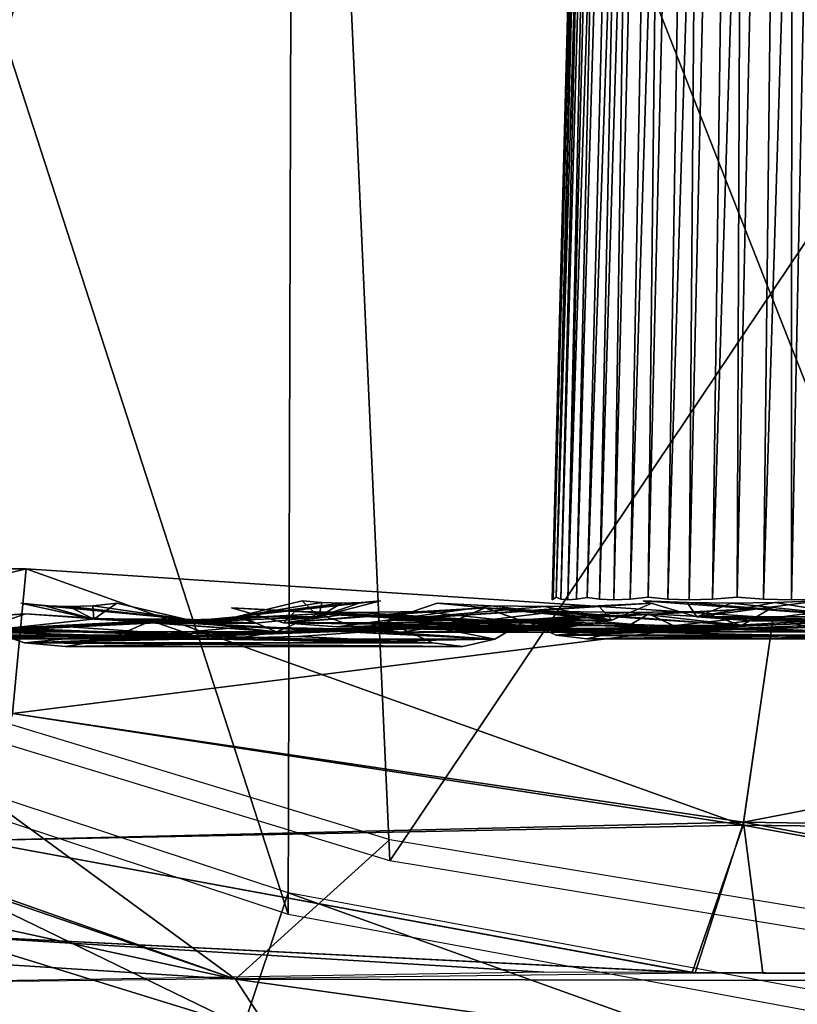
# Model space of a CAD drawing. Header units: millimetres. Extents: x -20 to 20, y -19.6 to 34.
# Tile 13 of 53: x -3.7 to -1.8, y -11.9 to -9.6. Entities that reach past the tile are written whole.
import ezdxf

# ---------------------------------------------------------------- set-up
doc = ezdxf.new("R2010")
doc.units = ezdxf.units.MM
doc.header["$LTSCALE"] = 101.851852
for name, color, linetype in [('164', 7, 'CONTINUOUS'), ('171', 7, 'CONTINUOUS'), ('176', 7, 'CONTINUOUS'), ('183', 7, 'CONTINUOUS'), ('191', 7, 'CONTINUOUS'), ('195', 7, 'CONTINUOUS'), ('196', 7, 'CONTINUOUS'), ('209', 7, 'CONTINUOUS'), ('214', 7, 'CONTINUOUS'), ('215', 7, 'CONTINUOUS'), ('219', 7, 'CONTINUOUS'), ('221', 7, 'CONTINUOUS'), ('224', 7, 'CONTINUOUS'), ('233', 7, 'CONTINUOUS'), ('240', 7, 'CONTINUOUS'), ('241', 7, 'CONTINUOUS'), ('242', 7, 'CONTINUOUS'), ('256', 7, 'CONTINUOUS'), ('262', 7, 'CONTINUOUS'), ('312', 7, 'CONTINUOUS'), ('313', 7, 'CONTINUOUS'), ('317', 7, 'CONTINUOUS'), ('321', 7, 'CONTINUOUS'), ('338', 7, 'CONTINUOUS'), ('340', 7, 'CONTINUOUS'), ('355', 7, 'CONTINUOUS'), ('367', 7, 'CONTINUOUS')]:
    doc.layers.add(name, color=color, linetype=linetype)

msp = doc.modelspace()

# ---------------------------------------------------------------- linework, layer by layer
at = {"layer": '164', "linetype": 'Continuous'}
for points in [[(-3.3481, -10.9845, 4.7816), (-2.5399, -11.0276, 5.4471), (-3.4473, -11.0276, 4.9232), (-3.3481, -10.9845, 4.7816)], [(-3.1278, -10.9984, 4.9084), (-2.5399, -11.0276, 5.4471), (-3.3481, -10.9845, 4.7816), (-3.1278, -10.9984, 4.9084)], [(-2.9073, -11.003, 5.0355), (-2.5399, -11.0276, 5.4471), (-3.1278, -10.9984, 4.9084), (-2.9073, -11.003, 5.0355)], [(-2.6868, -10.9983, 5.163), (-2.5399, -11.0276, 5.4471), (-2.9073, -11.003, 5.0355), (-2.6868, -10.9983, 5.163)], [(-2.4667, -10.9845, 5.2905), (-2.5399, -11.0276, 5.4471), (-2.6868, -10.9983, 5.163), (-2.4667, -10.9845, 5.2905)], [(-3.7407, -11.0035, 5.3422), (-3.6457, -11.0358, 5.2066), (-3.4945, -11.0208, 5.4838), (-3.7407, -11.0035, 5.3422)], [(-3.0019, -11.0208, 5.7683), (-3.6457, -11.0358, 5.2066), (-2.7562, -11.0035, 5.9106), (-3.0019, -11.0208, 5.7683)], [(-2.7562, -11.0035, 5.9106), (-3.6457, -11.0358, 5.2066), (-2.6862, -11.0358, 5.7606), (-2.7562, -11.0035, 5.9106)], [(-3.4945, -11.0208, 5.4838), (-3.6457, -11.0358, 5.2066), (-3.2481, -11.0266, 5.6259), (-3.4945, -11.0208, 5.4838)], [(-3.2481, -11.0266, 5.6259), (-3.6457, -11.0358, 5.2066), (-3.0019, -11.0208, 5.7683), (-3.2481, -11.0266, 5.6259)], [(-3.6457, -11.0358, 5.2066), (-3.5492, -11.0444, 5.0687), (-2.6151, -11.0444, 5.6081), (-3.6457, -11.0358, 5.2066)], [(-2.6862, -11.0358, 5.7606), (-3.6457, -11.0358, 5.2066), (-2.6151, -11.0444, 5.6081), (-2.6862, -11.0358, 5.7606)], [(-2.6151, -11.0444, 5.6081), (-3.5492, -11.0444, 5.0687), (-2.5399, -11.0276, 5.4471), (-2.6151, -11.0444, 5.6081)], [(-2.5399, -11.0276, 5.4471), (-3.5492, -11.0444, 5.0687), (-3.4473, -11.0276, 4.9232), (-2.5399, -11.0276, 5.4471)]]:
    msp.add_3dface(points, dxfattribs=at)
at = {"layer": '171', "linetype": 'Continuous'}
for points in [[(-2.1779, -10.9679, -4.6699), (-2.2498, -11.01, -4.8244), (-1.9668, -10.9788, -4.7464), (-2.1779, -10.9679, -4.6699)], [(-1.5444, -10.9788, -4.9001), (-2.2498, -11.01, -4.8244), (-1.3336, -10.968, -4.9772), (-1.5444, -10.9788, -4.9001)], [(-1.3336, -10.968, -4.9772), (-2.2498, -11.01, -4.8244), (-1.3777, -11.01, -5.1418), (-1.3336, -10.968, -4.9772)], [(-2.4671, -10.9845, -5.2903), (-1.4673, -11.0177, -5.476), (-2.396, -11.0177, -5.138), (-2.4671, -10.9845, -5.2903)], [(-2.228, -10.9983, -5.3769), (-1.4673, -11.0177, -5.476), (-2.4671, -10.9845, -5.2903), (-2.228, -10.9983, -5.3769)], [(-1.7555, -10.9824, -4.8232), (-2.2498, -11.01, -4.8244), (-1.5444, -10.9788, -4.9001), (-1.7555, -10.9824, -4.8232)], [(-1.9668, -10.9788, -4.7464), (-2.2498, -11.01, -4.8244), (-1.7555, -10.9824, -4.8232), (-1.9668, -10.9788, -4.7464)], [(-1.9887, -11.003, -5.4639), (-1.4673, -11.0177, -5.476), (-2.228, -10.9983, -5.3769), (-1.9887, -11.003, -5.4639)], [(-1.7495, -10.9984, -5.5511), (-1.4673, -11.0177, -5.476), (-1.9887, -11.003, -5.4639), (-1.7495, -10.9984, -5.5511)], [(-1.4231, -11.0265, -5.3109), (-2.3237, -11.0265, -4.9831), (-2.396, -11.0177, -5.138), (-1.4231, -11.0265, -5.3109)], [(-1.4673, -11.0177, -5.476), (-1.4231, -11.0265, -5.3109), (-2.396, -11.0177, -5.138), (-1.4673, -11.0177, -5.476)], [(-1.3777, -11.01, -5.1418), (-2.3237, -11.0265, -4.9831), (-1.4231, -11.0265, -5.3109), (-1.3777, -11.01, -5.1418)], [(-2.2498, -11.01, -4.8244), (-2.3237, -11.0265, -4.9831), (-1.3777, -11.01, -5.1418), (-2.2498, -11.01, -4.8244)]]:
    msp.add_3dface(points, dxfattribs=at)
at = {"layer": '176', "linetype": 'Continuous'}
for points in [[(-2.2496, -11.01, 4.8246), (-2.1773, -10.968, 4.6701), (-1.3777, -11.01, 5.1418), (-2.2496, -11.01, 4.8246)], [(-2.1773, -10.968, 4.6701), (-1.9665, -10.9788, 4.7465), (-1.3777, -11.01, 5.1418), (-2.1773, -10.968, 4.6701)], [(-2.4667, -10.9845, 5.2904), (-2.3958, -11.0177, 5.1381), (-2.2278, -10.9984, 5.377), (-2.4667, -10.9845, 5.2904)], [(-1.7495, -10.9984, 5.5511), (-2.3958, -11.0177, 5.1381), (-1.5107, -10.9845, 5.6384), (-1.7495, -10.9984, 5.5511)], [(-1.5107, -10.9845, 5.6384), (-2.3958, -11.0177, 5.1381), (-1.4673, -11.0177, 5.476), (-1.5107, -10.9845, 5.6384)], [(-2.2278, -10.9984, 5.377), (-2.3958, -11.0177, 5.1381), (-1.9887, -11.003, 5.4639), (-2.2278, -10.9984, 5.377)], [(-1.9887, -11.003, 5.4639), (-2.3958, -11.0177, 5.1381), (-1.7495, -10.9984, 5.5511), (-1.9887, -11.003, 5.4639)], [(-1.9665, -10.9788, 4.7465), (-1.7555, -10.9824, 4.8232), (-1.3777, -11.01, 5.1418), (-1.9665, -10.9788, 4.7465)], [(-2.3958, -11.0177, 5.1381), (-2.3236, -11.0265, 4.9832), (-1.4673, -11.0177, 5.476), (-2.3958, -11.0177, 5.1381)], [(-2.3236, -11.0265, 4.9832), (-2.2496, -11.01, 4.8246), (-1.423, -11.0265, 5.3109), (-2.3236, -11.0265, 4.9832)], [(-1.4673, -11.0177, 5.476), (-2.3236, -11.0265, 4.9832), (-1.423, -11.0265, 5.3109), (-1.4673, -11.0177, 5.476)], [(-1.423, -11.0265, 5.3109), (-2.2496, -11.01, 4.8246), (-1.3777, -11.01, 5.1418), (-1.423, -11.0265, 5.3109)]]:
    msp.add_3dface(points, dxfattribs=at)
at = {"layer": '183', "linetype": 'Continuous'}
for points in [[(-2.549, -10.9487, -2.7812), (-2.6754, -10.9429, -2.6753), (-2.7921, -10.9825, -2.7921), (-2.549, -10.9487, -2.7812)], [(-2.2649, -10.9826, -3.2345), (-2.1705, -10.9429, -3.0989), (-2.7921, -10.9825, -2.7921), (-2.2649, -10.9826, -3.2345)], [(-2.1705, -10.9429, -3.0989), (-2.2965, -10.9487, -2.993), (-2.7921, -10.9825, -2.7921), (-2.1705, -10.9429, -3.0989)], [(-2.2965, -10.9487, -2.993), (-2.4226, -10.9507, -2.8871), (-2.7921, -10.9825, -2.7921), (-2.2965, -10.9487, -2.993)], [(-2.4226, -10.9507, -2.8871), (-2.549, -10.9487, -2.7812), (-2.7921, -10.9825, -2.7921), (-2.4226, -10.9507, -2.8871)], [(-3.0102, -10.9618, -3.2844), (-2.4634, -10.989, -3.5179), (-3.1595, -10.9537, -3.1594), (-3.0102, -10.9618, -3.2844)], [(-3.1595, -10.9537, -3.1594), (-2.4634, -10.989, -3.5179), (-3.0367, -10.989, -3.0367), (-3.1595, -10.9537, -3.1594)], [(-2.861, -10.9645, -3.4096), (-2.4634, -10.989, -3.5179), (-3.0102, -10.9618, -3.2844), (-2.861, -10.9645, -3.4096)], [(-2.712, -10.9618, -3.5347), (-2.4634, -10.989, -3.5179), (-2.861, -10.9645, -3.4096), (-2.712, -10.9618, -3.5347)], [(-2.5632, -10.9537, -3.6598), (-2.4634, -10.989, -3.5179), (-2.712, -10.9618, -3.5347), (-2.5632, -10.9537, -3.6598)], [(-2.4634, -10.989, -3.5179), (-2.3619, -10.9983, -3.3731), (-3.0367, -10.989, -3.0367), (-2.4634, -10.989, -3.5179)], [(-3.0367, -10.989, -3.0367), (-2.3619, -10.9983, -3.3731), (-2.9117, -10.9983, -2.9117), (-3.0367, -10.989, -3.0367)], [(-2.9117, -10.9983, -2.9117), (-2.2649, -10.9826, -3.2345), (-2.7921, -10.9825, -2.7921), (-2.9117, -10.9983, -2.9117)], [(-2.3619, -10.9983, -3.3731), (-2.2649, -10.9826, -3.2345), (-2.9117, -10.9983, -2.9117), (-2.3619, -10.9983, -3.3731)]]:
    msp.add_3dface(points, dxfattribs=at)
at = {"layer": '191', "linetype": 'Continuous'}
for points in [[(-2.7921, -10.9825, 2.7921), (-2.6754, -10.9429, 2.6753), (-2.2648, -10.9825, 3.2345), (-2.7921, -10.9825, 2.7921)], [(-2.6754, -10.9429, 2.6753), (-2.549, -10.9487, 2.7812), (-2.2648, -10.9825, 3.2345), (-2.6754, -10.9429, 2.6753)], [(-2.549, -10.9487, 2.7812), (-2.4226, -10.9507, 2.8871), (-2.2648, -10.9825, 3.2345), (-2.549, -10.9487, 2.7812)], [(-2.4226, -10.9507, 2.8871), (-2.2962, -10.9487, 2.9933), (-2.2648, -10.9825, 3.2345), (-2.4226, -10.9507, 2.8871)], [(-2.2962, -10.9487, 2.9933), (-2.17, -10.9429, 3.0994), (-2.2648, -10.9825, 3.2345), (-2.2962, -10.9487, 2.9933)], [(-3.1595, -10.9537, 3.1595), (-3.0367, -10.989, 3.0367), (-3.0102, -10.9618, 3.2844), (-3.1595, -10.9537, 3.1595)], [(-2.7117, -10.9618, 3.5349), (-3.0367, -10.989, 3.0367), (-2.5627, -10.9537, 3.6602), (-2.7117, -10.9618, 3.5349)], [(-2.5627, -10.9537, 3.6602), (-3.0367, -10.989, 3.0367), (-2.4632, -10.989, 3.5179), (-2.5627, -10.9537, 3.6602)], [(-3.0102, -10.9618, 3.2844), (-3.0367, -10.989, 3.0367), (-2.861, -10.9645, 3.4096), (-3.0102, -10.9618, 3.2844)], [(-2.861, -10.9645, 3.4096), (-3.0367, -10.989, 3.0367), (-2.7117, -10.9618, 3.5349), (-2.861, -10.9645, 3.4096)], [(-3.0367, -10.989, 3.0367), (-2.9117, -10.9983, 2.9117), (-2.4632, -10.989, 3.5179), (-3.0367, -10.989, 3.0367)], [(-2.9117, -10.9983, 2.9117), (-2.7921, -10.9825, 2.7921), (-2.3619, -10.9983, 3.3731), (-2.9117, -10.9983, 2.9117)], [(-2.4632, -10.989, 3.5179), (-2.9117, -10.9983, 2.9117), (-2.3619, -10.9983, 3.3731), (-2.4632, -10.989, 3.5179)], [(-2.3619, -10.9983, 3.3731), (-2.7921, -10.9825, 2.7921), (-2.2648, -10.9825, 3.2345), (-2.3619, -10.9983, 3.3731)]]:
    msp.add_3dface(points, dxfattribs=at)
at = {"layer": '195', "linetype": 'Continuous'}
for points in [[(-3.6436, -10.968, -3.6435), (-3.7876, -10.9788, -3.4714), (-4.3605, -11.01, -3.0532), (-3.6436, -10.968, -3.6435)], [(-3.7641, -11.01, -3.7641), (-3.6436, -10.968, -3.6435), (-4.3605, -11.01, -3.0532), (-3.7641, -11.01, -3.7641)]]:
    msp.add_3dface(points, dxfattribs=at)
at = {"layer": '196', "linetype": 'Continuous'}
msp.add_3dface([(-3.7876, -10.9788, 3.4714), (-3.6435, -10.968, 3.6435), (-3.7641, -11.01, 3.7641), (-3.7876, -10.9788, 3.4714)], dxfattribs=at)
at = {"layer": '209', "linetype": 'Continuous'}
for points in [[(-3.7641, -11.01, 3.7641), (-3.6435, -10.968, 3.6435), (-3.0533, -11.01, 4.3605), (-3.7641, -11.01, 3.7641)], [(-3.6435, -10.968, 3.6435), (-3.4714, -10.9788, 3.7876), (-3.0533, -11.01, 4.3605), (-3.6435, -10.968, 3.6435)], [(-3.1272, -10.9788, 4.0764), (-2.9555, -10.968, 4.2209), (-3.0533, -11.01, 4.3605), (-3.1272, -10.9788, 4.0764)], [(-3.3481, -10.9845, 4.7816), (-4.0087, -11.0177, 4.0087), (-3.2517, -11.0177, 4.6439), (-3.3481, -10.9845, 4.7816)], [(-3.5426, -10.9984, 4.6179), (-4.0087, -11.0177, 4.0087), (-3.3481, -10.9845, 4.7816), (-3.5426, -10.9984, 4.6179)], [(-3.7375, -11.003, 4.4542), (-4.0087, -11.0177, 4.0087), (-3.5426, -10.9984, 4.6179), (-3.7375, -11.003, 4.4542)], [(-3.4714, -10.9788, 3.7876), (-3.2993, -10.9824, 3.9319), (-3.0533, -11.01, 4.3605), (-3.4714, -10.9788, 3.7876)], [(-3.2993, -10.9824, 3.9319), (-3.1272, -10.9788, 4.0764), (-3.0533, -11.01, 4.3605), (-3.2993, -10.9824, 3.9319)], [(-4.0087, -11.0177, 4.0087), (-3.8879, -11.0265, 3.8879), (-3.2517, -11.0177, 4.6439), (-4.0087, -11.0177, 4.0087)], [(-3.8879, -11.0265, 3.8879), (-3.7641, -11.01, 3.7641), (-3.1537, -11.0265, 4.5039), (-3.8879, -11.0265, 3.8879)], [(-3.2517, -11.0177, 4.6439), (-3.8879, -11.0265, 3.8879), (-3.1537, -11.0265, 4.5039), (-3.2517, -11.0177, 4.6439)], [(-3.1537, -11.0265, 4.5039), (-3.7641, -11.01, 3.7641), (-3.0533, -11.01, 4.3605), (-3.1537, -11.0265, 4.5039)]]:
    msp.add_3dface(points, dxfattribs=at)
at = {"layer": '214', "linetype": 'Continuous'}
for points in [[(-3.6546, -10.9429, -0.9793), (-3.2676, -10.9801, -1.5237), (-3.4826, -10.9801, -0.9332), (-3.6546, -10.9429, -0.9793)], [(-3.5981, -10.9487, -1.1341), (-3.2676, -10.9801, -1.5237), (-3.6546, -10.9429, -0.9793), (-3.5981, -10.9487, -1.1341)], [(-3.5416, -10.9507, -1.289), (-3.2676, -10.9801, -1.5237), (-3.5981, -10.9487, -1.1341), (-3.5416, -10.9507, -1.289)], [(-3.4852, -10.9487, -1.444), (-3.2676, -10.9801, -1.5237), (-3.5416, -10.9507, -1.289), (-3.4852, -10.9487, -1.444)], [(-3.429, -10.9429, -1.599), (-3.2676, -10.9801, -1.5237), (-3.4852, -10.9487, -1.444), (-3.429, -10.9429, -1.599)], [(-2.9469, -10.941, -0.9289), (-2.9932, -10.9371, -0.802), (-3.1484, -10.9747, -0.8436), (-2.9469, -10.941, -0.9289)], [(-2.9541, -10.9747, -1.3775), (-2.8084, -10.9371, -1.3096), (-3.1484, -10.9747, -0.8436), (-2.9541, -10.9747, -1.3775)], [(-2.8084, -10.9371, -1.3096), (-2.8545, -10.941, -1.1827), (-3.1484, -10.9747, -0.8436), (-2.8084, -10.9371, -1.3096)], [(-2.8545, -10.941, -1.1827), (-2.9007, -10.9423, -1.0558), (-3.1484, -10.9747, -0.8436), (-2.8545, -10.941, -1.1827)], [(-2.9007, -10.9423, -1.0558), (-2.9469, -10.941, -0.9289), (-3.1484, -10.9747, -0.8436), (-2.9007, -10.9423, -1.0558)], [(-3.3073, -10.9899, -0.8862), (-2.9541, -10.9747, -1.3775), (-3.1484, -10.9747, -0.8436), (-3.3073, -10.9899, -0.8862)], [(-3.1032, -10.9899, -1.447), (-2.9541, -10.9747, -1.3775), (-3.3073, -10.9899, -0.8862), (-3.1032, -10.9899, -1.447)], [(-3.4826, -10.9801, -0.9332), (-3.1032, -10.9899, -1.447), (-3.3073, -10.9899, -0.8862), (-3.4826, -10.9801, -0.9332)], [(-3.2676, -10.9801, -1.5237), (-3.1032, -10.9899, -1.447), (-3.4826, -10.9801, -0.9332), (-3.2676, -10.9801, -1.5237)]]:
    msp.add_3dface(points, dxfattribs=at)
at = {"layer": '215', "linetype": 'Continuous'}
for points in [[(-2.1912, -10.9371, 2.1912), (-2.0647, -10.9745, 2.0647), (-2.0877, -10.941, 2.2779), (-2.1912, -10.9371, 2.1912)], [(-2.0877, -10.941, 2.2779), (-2.0647, -10.9745, 2.0647), (-1.9842, -10.9423, 2.3647), (-2.0877, -10.941, 2.2779)], [(-1.8807, -10.941, 2.4515), (-2.0647, -10.9745, 2.0647), (-1.7773, -10.9371, 2.5384), (-1.8807, -10.941, 2.4515)], [(-1.7773, -10.9371, 2.5384), (-2.0647, -10.9745, 2.0647), (-1.6748, -10.9745, 2.3919), (-1.7773, -10.9371, 2.5384)], [(-1.9842, -10.9423, 2.3647), (-2.0647, -10.9745, 2.0647), (-1.8807, -10.941, 2.4515), (-1.9842, -10.9423, 2.3647)], [(-2.0647, -10.9745, 2.0647), (-1.9358, -10.9842, 1.9358), (-1.6748, -10.9745, 2.3919), (-2.0647, -10.9745, 2.0647)], [(-1.9358, -10.9842, 1.9358), (-1.8166, -10.9683, 1.8166), (-1.5702, -10.9842, 2.2425), (-1.9358, -10.9842, 1.9358)], [(-1.6748, -10.9745, 2.3919), (-1.9358, -10.9842, 1.9358), (-1.5702, -10.9842, 2.2425), (-1.6748, -10.9745, 2.3919)]]:
    msp.add_3dface(points, dxfattribs=at)
at = {"layer": '219', "linetype": 'Continuous'}
for points in [[(-2.2461, -4.875, 0), (-2.2377, -4.8813, 0.1958), (-2.4048, -10.9349), (-2.2461, -4.875, 0)], [(-2.4024, -10.9333, -0.105), (-2.2461, -4.875, 0), (-2.4048, -10.9349), (-2.4024, -10.9333, -0.105)], [(-2.4048, -10.9349), (-2.2377, -4.8813, 0.1958), (-2.4024, -10.9333, 0.105), (-2.4048, -10.9349)], [(-2.3955, -10.9288, -0.2096), (-2.2461, -4.875, 0), (-2.4024, -10.9333, -0.105), (-2.3955, -10.9288, -0.2096)], [(-2.4024, -10.9333, 0.105), (-2.2377, -4.8813, 0.1958), (-2.3955, -10.9288, 0.2096), (-2.4024, -10.9333, 0.105)], [(-2.2377, -4.8813, -0.1958), (-2.2461, -4.875, 0), (-2.3955, -10.9288, -0.2096), (-2.2377, -4.8813, -0.1958)], [(-2.2377, -4.8813, 0.1958), (-2.212, -4.875, 0.39), (-2.3955, -10.9288, 0.2096), (-2.2377, -4.8813, 0.1958)], [(-2.3955, -10.9288, 0.2096), (-2.212, -4.875, 0.39), (-2.3842, -10.9333, 0.3137), (-2.3955, -10.9288, 0.2096)], [(-2.3842, -10.9333, -0.3137), (-2.2377, -4.8813, -0.1958), (-2.3955, -10.9288, -0.2096), (-2.3842, -10.9333, -0.3137)], [(-2.3842, -10.9333, 0.3137), (-2.212, -4.875, 0.39), (-2.3682, -10.9349, 0.4176), (-2.3842, -10.9333, 0.3137)], [(-2.3682, -10.9349, -0.4176), (-2.2377, -4.8813, -0.1958), (-2.3842, -10.9333, -0.3137), (-2.3682, -10.9349, -0.4176)], [(-2.212, -4.875, 0.39), (-2.1697, -4.8813, 0.5814), (-2.3682, -10.9349, 0.4176), (-2.212, -4.875, 0.39)], [(-2.212, -4.875, -0.39), (-2.2377, -4.8813, -0.1958), (-2.3682, -10.9349, -0.4176), (-2.212, -4.875, -0.39)], [(-2.3477, -10.9333, -0.5206), (-2.212, -4.875, -0.39), (-2.3682, -10.9349, -0.4176), (-2.3477, -10.9333, -0.5206)], [(-2.3682, -10.9349, 0.4176), (-2.1697, -4.8813, 0.5814), (-2.3477, -10.9333, 0.5206), (-2.3682, -10.9349, 0.4176)], [(-2.1697, -4.8813, -0.5814), (-2.212, -4.875, -0.39), (-2.3477, -10.9333, -0.5206), (-2.1697, -4.8813, -0.5814)], [(-2.3477, -10.9333, 0.5206), (-2.1697, -4.8813, 0.5814), (-2.3227, -10.9289, 0.6224), (-2.3477, -10.9333, 0.5206)], [(-2.3227, -10.9289, -0.6224), (-2.1697, -4.8813, -0.5814), (-2.3477, -10.9333, -0.5206), (-2.3227, -10.9289, -0.6224)], [(-2.1697, -4.8813, 0.5814), (-2.1106, -4.875, 0.7683), (-2.3227, -10.9289, 0.6224), (-2.1697, -4.8813, 0.5814)], [(-2.3227, -10.9289, 0.6224), (-2.1106, -4.875, 0.7683), (-2.2935, -10.9333, 0.723), (-2.3227, -10.9289, 0.6224)], [(-2.2935, -10.9333, -0.723), (-2.1697, -4.8813, -0.5814), (-2.3227, -10.9289, -0.6224), (-2.2935, -10.9333, -0.723)], [(-2.2935, -10.9333, 0.723), (-2.1106, -4.875, 0.7683), (-2.2597, -10.9349, 0.8225), (-2.2935, -10.9333, 0.723)], [(-2.2597, -10.9349, -0.8225), (-2.1697, -4.8813, -0.5814), (-2.2935, -10.9333, -0.723), (-2.2597, -10.9349, -0.8225)], [(-2.2597, -10.9349, 0.8225), (-2.1106, -4.875, 0.7683), (-2.2216, -10.9333, 0.9204), (-2.2597, -10.9349, 0.8225)], [(-2.1106, -4.875, -0.7682), (-2.1697, -4.8813, -0.5814), (-2.2597, -10.9349, -0.8225), (-2.1106, -4.875, -0.7682)], [(-2.2216, -10.9333, -0.9204), (-2.1106, -4.875, -0.7682), (-2.2597, -10.9349, -0.8225), (-2.2216, -10.9333, -0.9204)], [(-2.1106, -4.875, 0.7683), (-2.0357, -4.8813, 0.9495), (-2.2216, -10.9333, 0.9204), (-2.1106, -4.875, 0.7683)], [(-2.1793, -10.9288, -1.0162), (-2.1106, -4.875, -0.7682), (-2.2216, -10.9333, -0.9204), (-2.1793, -10.9288, -1.0162)], [(-2.2216, -10.9333, 0.9204), (-2.0357, -4.8813, 0.9495), (-2.1793, -10.9288, 1.0162), (-2.2216, -10.9333, 0.9204)], [(-2.0358, -4.8813, -0.9493), (-2.1106, -4.875, -0.7682), (-2.1793, -10.9288, -1.0162), (-2.0358, -4.8813, -0.9493)], [(-2.1793, -10.9288, 1.0162), (-2.0357, -4.8813, 0.9495), (-2.1331, -10.9333, 1.1102), (-2.1793, -10.9288, 1.0162)], [(-2.1331, -10.9333, -1.1103), (-2.0358, -4.8813, -0.9493), (-2.1793, -10.9288, -1.0162), (-2.1331, -10.9333, -1.1103)], [(-2.1331, -10.9333, 1.1102), (-1.9451, -4.875, 1.1231), (-2.0826, -10.9349, 1.2024), (-2.1331, -10.9333, 1.1102)], [(-2.0357, -4.8813, 0.9495), (-1.9451, -4.875, 1.1231), (-2.1331, -10.9333, 1.1102), (-2.0357, -4.8813, 0.9495)], [(-2.0826, -10.9349, -1.2024), (-2.0358, -4.8813, -0.9493), (-2.1331, -10.9333, -1.1103), (-2.0826, -10.9349, -1.2024)], [(-2.0826, -10.9349, 1.2024), (-1.9451, -4.875, 1.1231), (-2.028, -10.9333, 1.2922), (-2.0826, -10.9349, 1.2024)], [(-1.9452, -4.875, -1.123), (-2.0358, -4.8813, -0.9493), (-2.0826, -10.9349, -1.2024), (-1.9452, -4.875, -1.123)], [(-2.028, -10.9333, -1.2922), (-1.9452, -4.875, -1.123), (-2.0826, -10.9349, -1.2024), (-2.028, -10.9333, -1.2922)], [(-1.9451, -4.875, 1.1231), (-1.84, -4.8813, 1.2884), (-2.028, -10.9333, 1.2922), (-1.9451, -4.875, 1.1231)], [(-1.9697, -10.9288, -1.3792), (-1.9452, -4.875, -1.123), (-2.028, -10.9333, -1.2922), (-1.9697, -10.9288, -1.3792)], [(-2.028, -10.9333, 1.2922), (-1.84, -4.8813, 1.2884), (-1.9697, -10.9288, 1.3792), (-2.028, -10.9333, 1.2922)], [(-1.84, -4.8813, -1.2884), (-1.9452, -4.875, -1.123), (-1.9697, -10.9288, -1.3792), (-1.84, -4.8813, -1.2884)], [(-1.9697, -10.9288, 1.3792), (-1.84, -4.8813, 1.2884), (-1.9079, -10.9333, 1.4638), (-1.9697, -10.9288, 1.3792)], [(-1.9079, -10.9333, -1.4638), (-1.84, -4.8813, -1.2884), (-1.9697, -10.9288, -1.3792), (-1.9079, -10.9333, -1.4638)], [(-1.9079, -10.9333, 1.4638), (-1.7206, -4.875, 1.4438), (-1.8422, -10.9349, 1.5458), (-1.9079, -10.9333, 1.4638)], [(-1.84, -4.8813, 1.2884), (-1.7206, -4.875, 1.4438), (-1.9079, -10.9333, 1.4638), (-1.84, -4.8813, 1.2884)], [(-1.8422, -10.9349, -1.5458), (-1.84, -4.8813, -1.2884), (-1.9079, -10.9333, -1.4638), (-1.8422, -10.9349, -1.5458)], [(-1.8422, -10.9349, 1.5458), (-1.7206, -4.875, 1.4438), (-1.7729, -10.9333, 1.6247), (-1.8422, -10.9349, 1.5458)], [(-1.7729, -10.9333, -1.6247), (-1.7206, -4.875, -1.4438), (-1.8422, -10.9349, -1.5458), (-1.7729, -10.9333, -1.6247)], [(-1.7206, -4.875, -1.4438), (-1.84, -4.8813, -1.2884), (-1.8422, -10.9349, -1.5458), (-1.7206, -4.875, -1.4438)]]:
    msp.add_3dface(points, dxfattribs=at)
at = {"layer": '221', "linetype": 'Continuous'}
for points in [[(-2.9558, -10.9679, -4.2207), (-2.7611, -10.9788, -4.3327), (-2.1058, -11.002, -4.5156), (-2.9558, -10.9679, -4.2207)], [(-2.858, -11.002, -4.0814), (-2.9558, -10.9679, -4.2207), (-2.1058, -11.002, -4.5156), (-2.858, -11.002, -4.0814)], [(-2.0569, -10.9618, -3.9519), (-2.6596, -10.9948, -3.7979), (-1.8886, -10.9537, -4.0493), (-2.0569, -10.9618, -3.9519)], [(-1.8886, -10.9537, -4.0493), (-2.6596, -10.9948, -3.7979), (-1.9596, -10.9948, -4.202), (-1.8886, -10.9537, -4.0493)], [(-2.5633, -10.9537, -3.6599), (-2.6596, -10.9948, -3.7979), (-2.3944, -10.9618, -3.7571), (-2.5633, -10.9537, -3.6599)], [(-2.3944, -10.9618, -3.7571), (-2.6596, -10.9948, -3.7979), (-2.2254, -10.9645, -3.8546), (-2.3944, -10.9618, -3.7571)], [(-2.2254, -10.9645, -3.8546), (-2.6596, -10.9948, -3.7979), (-2.0569, -10.9618, -3.9519), (-2.2254, -10.9645, -3.8546)], [(-2.372, -10.9788, -4.5574), (-2.1779, -10.968, -4.6698), (-2.1058, -11.002, -4.5156), (-2.372, -10.9788, -4.5574)], [(-2.7611, -10.9788, -4.3327), (-2.5664, -10.9824, -4.4451), (-2.1058, -11.002, -4.5156), (-2.7611, -10.9788, -4.3327)], [(-1.9596, -10.9948, -4.202), (-2.7585, -11.011, -3.9393), (-2.0325, -11.011, -4.3585), (-1.9596, -10.9948, -4.202)], [(-2.6596, -10.9948, -3.7979), (-2.7585, -11.011, -3.9393), (-1.9596, -10.9948, -4.202), (-2.6596, -10.9948, -3.7979)], [(-2.5664, -10.9824, -4.4451), (-2.372, -10.9788, -4.5574), (-2.1058, -11.002, -4.5156), (-2.5664, -10.9824, -4.4451)], [(-2.7585, -11.011, -3.9393), (-2.858, -11.002, -4.0814), (-2.0325, -11.011, -4.3585), (-2.7585, -11.011, -3.9393)], [(-2.0325, -11.011, -4.3585), (-2.858, -11.002, -4.0814), (-2.1058, -11.002, -4.5156), (-2.0325, -11.011, -4.3585)]]:
    msp.add_3dface(points, dxfattribs=at)
at = {"layer": '224', "linetype": 'Continuous'}
for points in [[(-2.4671, -10.9845, -5.2902), (-3.4474, -11.0276, -4.9232), (-2.5401, -11.0276, -5.447), (-2.4671, -10.9845, -5.2902)], [(-2.687, -10.9984, -5.1629), (-3.4474, -11.0276, -4.9232), (-2.4671, -10.9845, -5.2902), (-2.687, -10.9984, -5.1629)], [(-3.3483, -10.9845, -4.7815), (-3.4474, -11.0276, -4.9232), (-3.1279, -10.9983, -4.9083), (-3.3483, -10.9845, -4.7815)], [(-3.1279, -10.9983, -4.9083), (-3.4474, -11.0276, -4.9232), (-2.9073, -11.003, -5.0355), (-3.1279, -10.9983, -4.9083)], [(-2.9073, -11.003, -5.0355), (-3.4474, -11.0276, -4.9232), (-2.687, -10.9984, -5.1629), (-2.9073, -11.003, -5.0355)], [(-3.7407, -11.0035, -5.3422), (-3.4945, -11.0208, -5.4838), (-2.6863, -11.0358, -5.7605), (-3.7407, -11.0035, -5.3422)], [(-3.6457, -11.0358, -5.2066), (-3.7407, -11.0035, -5.3422), (-2.6863, -11.0358, -5.7605), (-3.6457, -11.0358, -5.2066)], [(-3.4945, -11.0208, -5.4838), (-3.2481, -11.0266, -5.6259), (-2.6863, -11.0358, -5.7605), (-3.4945, -11.0208, -5.4838)], [(-3.2481, -11.0266, -5.6259), (-3.002, -11.0208, -5.7682), (-2.6863, -11.0358, -5.7605), (-3.2481, -11.0266, -5.6259)], [(-3.002, -11.0208, -5.7682), (-2.7563, -11.0035, -5.9106), (-2.6863, -11.0358, -5.7605), (-3.002, -11.0208, -5.7682)], [(-3.5492, -11.0444, -5.0687), (-3.6457, -11.0358, -5.2066), (-2.6151, -11.0444, -5.608), (-3.5492, -11.0444, -5.0687)], [(-2.6151, -11.0444, -5.608), (-3.6457, -11.0358, -5.2066), (-2.6863, -11.0358, -5.7605), (-2.6151, -11.0444, -5.608)], [(-2.5401, -11.0276, -5.447), (-3.5492, -11.0444, -5.0687), (-2.6151, -11.0444, -5.608), (-2.5401, -11.0276, -5.447)], [(-3.4474, -11.0276, -4.9232), (-3.5492, -11.0444, -5.0687), (-2.5401, -11.0276, -5.447), (-3.4474, -11.0276, -4.9232)]]:
    msp.add_3dface(points, dxfattribs=at)
at = {"layer": '233', "linetype": 'Continuous'}
for points in [[(-2.9555, -10.968, 4.2209), (-2.8578, -11.002, 4.0813), (-2.761, -10.9788, 4.3328), (-2.9555, -10.968, 4.2209)], [(-2.1773, -10.9679, 4.6701), (-2.8578, -11.002, 4.0813), (-2.1056, -11.002, 4.5158), (-2.1773, -10.9679, 4.6701)], [(-2.3717, -10.9788, 4.5576), (-2.8578, -11.002, 4.0813), (-2.1773, -10.9679, 4.6701), (-2.3717, -10.9788, 4.5576)], [(-2.5627, -10.9537, 3.6602), (-1.9593, -10.9948, 4.2022), (-2.6593, -10.9948, 3.798), (-2.5627, -10.9537, 3.6602)], [(-2.3941, -10.9618, 3.7573), (-1.9593, -10.9948, 4.2022), (-2.5627, -10.9537, 3.6602), (-2.3941, -10.9618, 3.7573)], [(-2.2254, -10.9645, 3.8546), (-1.9593, -10.9948, 4.2022), (-2.3941, -10.9618, 3.7573), (-2.2254, -10.9645, 3.8546)], [(-2.0566, -10.9618, 3.9521), (-1.9593, -10.9948, 4.2022), (-2.2254, -10.9645, 3.8546), (-2.0566, -10.9618, 3.9521)], [(-1.8879, -10.9537, 4.0498), (-1.9593, -10.9948, 4.2022), (-2.0566, -10.9618, 3.9521), (-1.8879, -10.9537, 4.0498)], [(-2.5664, -10.9824, 4.4451), (-2.8578, -11.002, 4.0813), (-2.3717, -10.9788, 4.5576), (-2.5664, -10.9824, 4.4451)], [(-2.761, -10.9788, 4.3328), (-2.8578, -11.002, 4.0813), (-2.5664, -10.9824, 4.4451), (-2.761, -10.9788, 4.3328)], [(-2.0323, -11.011, 4.3586), (-2.7584, -11.011, 3.9394), (-2.6593, -10.9948, 3.798), (-2.0323, -11.011, 4.3586)], [(-1.9593, -10.9948, 4.2022), (-2.0323, -11.011, 4.3586), (-2.6593, -10.9948, 3.798), (-1.9593, -10.9948, 4.2022)], [(-2.8578, -11.002, 4.0813), (-2.7584, -11.011, 3.9394), (-2.1056, -11.002, 4.5158), (-2.8578, -11.002, 4.0813)], [(-2.1056, -11.002, 4.5158), (-2.7584, -11.011, 3.9394), (-2.0323, -11.011, 4.3586), (-2.1056, -11.002, 4.5158)]]:
    msp.add_3dface(points, dxfattribs=at)
at = {"layer": '240', "linetype": 'Continuous'}
for points in [[(-3.6546, -10.9429, 0.9793), (-3.4826, -10.9801, 0.9332), (-3.5981, -10.9487, 1.1341), (-3.6546, -10.9429, 0.9793)], [(-3.5981, -10.9487, 1.1341), (-3.4826, -10.9801, 0.9332), (-3.5416, -10.9507, 1.289), (-3.5981, -10.9487, 1.1341)], [(-3.5416, -10.9507, 1.289), (-3.4826, -10.9801, 0.9332), (-3.4852, -10.9487, 1.444), (-3.5416, -10.9507, 1.289)], [(-3.4852, -10.9487, 1.444), (-3.4826, -10.9801, 0.9332), (-3.429, -10.9429, 1.599), (-3.4852, -10.9487, 1.444)], [(-3.429, -10.9429, 1.599), (-3.4826, -10.9801, 0.9332), (-3.2676, -10.9801, 1.5237), (-3.429, -10.9429, 1.599)], [(-3.1484, -10.9747, 0.8436), (-2.9932, -10.9371, 0.802), (-2.9541, -10.9747, 1.3775), (-3.1484, -10.9747, 0.8436)], [(-2.9932, -10.9371, 0.802), (-2.9469, -10.941, 0.9289), (-2.9541, -10.9747, 1.3775), (-2.9932, -10.9371, 0.802)], [(-2.8545, -10.941, 1.1827), (-2.8084, -10.9371, 1.3096), (-2.9541, -10.9747, 1.3775), (-2.8545, -10.941, 1.1827)], [(-2.9007, -10.9423, 1.0558), (-2.8545, -10.941, 1.1827), (-2.9541, -10.9747, 1.3775), (-2.9007, -10.9423, 1.0558)], [(-2.9469, -10.941, 0.9289), (-2.9007, -10.9423, 1.0558), (-2.9541, -10.9747, 1.3775), (-2.9469, -10.941, 0.9289)], [(-3.3073, -10.9899, 0.8862), (-3.1484, -10.9747, 0.8436), (-3.1032, -10.9899, 1.447), (-3.3073, -10.9899, 0.8862)], [(-3.1032, -10.9899, 1.447), (-3.1484, -10.9747, 0.8436), (-2.9541, -10.9747, 1.3775), (-3.1032, -10.9899, 1.447)], [(-3.4826, -10.9801, 0.9332), (-3.3073, -10.9899, 0.8862), (-3.2676, -10.9801, 1.5237), (-3.4826, -10.9801, 0.9332)], [(-3.2676, -10.9801, 1.5237), (-3.3073, -10.9899, 0.8862), (-3.1032, -10.9899, 1.447), (-3.2676, -10.9801, 1.5237)]]:
    msp.add_3dface(points, dxfattribs=at)
at = {"layer": '241', "linetype": 'Continuous'}
for points in [[(-2.0877, -10.941, -2.2779), (-1.675, -10.9745, -2.392), (-2.1912, -10.9371, -2.1912), (-2.0877, -10.941, -2.2779)], [(-2.1912, -10.9371, -2.1912), (-1.675, -10.9745, -2.392), (-2.0647, -10.9745, -2.0647), (-2.1912, -10.9371, -2.1912)], [(-1.9842, -10.9423, -2.3647), (-1.675, -10.9745, -2.392), (-2.0877, -10.941, -2.2779), (-1.9842, -10.9423, -2.3647)], [(-1.881, -10.941, -2.4512), (-1.675, -10.9745, -2.392), (-1.9842, -10.9423, -2.3647), (-1.881, -10.941, -2.4512)], [(-1.778, -10.9371, -2.5378), (-1.675, -10.9745, -2.392), (-1.881, -10.941, -2.4512), (-1.778, -10.9371, -2.5378)], [(-2.0647, -10.9745, -2.0647), (-1.5703, -10.9842, -2.2426), (-1.9358, -10.9842, -1.9358), (-2.0647, -10.9745, -2.0647)], [(-1.675, -10.9745, -2.392), (-1.5703, -10.9842, -2.2426), (-2.0647, -10.9745, -2.0647), (-1.675, -10.9745, -2.392)], [(-1.9358, -10.9842, -1.9358), (-1.4736, -10.9683, -2.1045), (-1.8166, -10.9683, -1.8166), (-1.9358, -10.9842, -1.9358)], [(-1.5703, -10.9842, -2.2426), (-1.4736, -10.9683, -2.1045), (-1.9358, -10.9842, -1.9358), (-1.5703, -10.9842, -2.2426)]]:
    msp.add_3dface(points, dxfattribs=at)
at = {"layer": '242', "linetype": 'Continuous'}
for points in [[(-3.6436, -10.968, -3.6435), (-3.7641, -11.01, -3.7641), (-3.4715, -10.9788, -3.7876), (-3.6436, -10.968, -3.6435)], [(-2.9557, -10.968, -4.2207), (-3.7641, -11.01, -3.7641), (-3.0535, -11.01, -4.3605), (-2.9557, -10.968, -4.2207)], [(-3.1274, -10.9788, -4.0763), (-3.7641, -11.01, -3.7641), (-2.9557, -10.968, -4.2207), (-3.1274, -10.9788, -4.0763)], [(-3.2518, -11.0177, -4.6439), (-4.1276, -10.9845, -4.1275), (-3.9326, -10.9984, -4.2907), (-3.2518, -11.0177, -4.6439)], [(-4.0087, -11.0177, -4.0087), (-4.1276, -10.9845, -4.1275), (-3.2518, -11.0177, -4.6439), (-4.0087, -11.0177, -4.0087)], [(-3.7375, -11.003, -4.4542), (-3.2518, -11.0177, -4.6439), (-3.9326, -10.9984, -4.2907), (-3.7375, -11.003, -4.4542)], [(-3.2993, -10.9824, -3.9319), (-3.7641, -11.01, -3.7641), (-3.1274, -10.9788, -4.0763), (-3.2993, -10.9824, -3.9319)], [(-3.4715, -10.9788, -3.7876), (-3.7641, -11.01, -3.7641), (-3.2993, -10.9824, -3.9319), (-3.4715, -10.9788, -3.7876)], [(-3.5427, -10.9984, -4.6178), (-3.2518, -11.0177, -4.6439), (-3.7375, -11.003, -4.4542), (-3.5427, -10.9984, -4.6178)], [(-3.3483, -10.9845, -4.7814), (-3.2518, -11.0177, -4.6439), (-3.5427, -10.9984, -4.6178), (-3.3483, -10.9845, -4.7814)], [(-3.1537, -11.0265, -4.5039), (-4.0087, -11.0177, -4.0087), (-3.2518, -11.0177, -4.6439), (-3.1537, -11.0265, -4.5039)], [(-3.8879, -11.0265, -3.8878), (-4.0087, -11.0177, -4.0087), (-3.1537, -11.0265, -4.5039), (-3.8879, -11.0265, -3.8878)], [(-3.7641, -11.01, -3.7641), (-3.8879, -11.0265, -3.8878), (-3.0535, -11.01, -4.3605), (-3.7641, -11.01, -3.7641)], [(-3.0535, -11.01, -4.3605), (-3.8879, -11.0265, -3.8878), (-3.1537, -11.0265, -4.5039), (-3.0535, -11.01, -4.3605)]]:
    msp.add_3dface(points, dxfattribs=at)
at = {"layer": '256', "color": 18, "linetype": 'Continuous', "true_color": 0x000000}
for points in [[(-4.385, -7.3439, -9.4855), (-3.0133, -7.3615, -10.0061), (-4.1756, -11.127, -9.5795), (-4.385, -7.3439, -9.4855)], [(-3.0133, -7.3615, -10.0061), (-2.9754, -7.3619, -10.0175), (-4.1756, -11.127, -9.5795), (-3.0133, -7.3615, -10.0061)], [(-4.1756, -11.127, -9.5795), (-2.9754, -7.3619, -10.0175), (-2.787, -11.5482, -10.0715), (-4.1756, -11.127, -9.5795)], [(-2.9754, -7.3619, -10.0175), (0, -7.4, -10.45), (-2.787, -11.5482, -10.0715), (-2.9754, -7.3619, -10.0175)], [(-2.787, -11.5482, -10.0715), (0, -7.4, -10.45), (-0.7643, -11.8826, -10.422), (-2.787, -11.5482, -10.0715)]]:
    msp.add_3dface(points, dxfattribs=at)
at = {"layer": '262', "color": 18, "linetype": 'Continuous', "true_color": 0x000000}
for points in [[(-3.0256, -11.6741, 10.0024), (-4.4281, -7.3433, 9.4655), (-5.3892, -10.8923, 8.9532), (-3.0256, -11.6741, 10.0024)], [(-3.0133, -7.3615, 10.0061), (-4.4281, -7.3433, 9.4655), (-3.0256, -11.6741, 10.0024), (-3.0133, -7.3615, 10.0061)], [(-1.1833, -12.0153, 10.3828), (-3.0133, -7.3615, 10.0061), (-3.0256, -11.6741, 10.0024), (-1.1833, -12.0153, 10.3828)], [(0, -7.4, 10.45), (-3.0133, -7.3615, 10.0061), (-1.1833, -12.0153, 10.3828), (0, -7.4, 10.45)]]:
    msp.add_3dface(points, dxfattribs=at)
at = {"layer": '312', "color": 18, "linetype": 'Continuous', "true_color": 0x000000}
msp.add_3dface([(-3.6744, -11.2024, 6.3328), (-5.1318, -10.8622, 5.1318), (-3.6422, -10.8622, 6.2773), (-3.6744, -11.2024, 6.3328)], dxfattribs=at)
at = {"layer": '313', "color": 18, "linetype": 'Continuous', "true_color": 0x000000}
for points in [[(-3.6422, -10.8622, -6.2773), (-5.1881, -11.2411, -5.1881), (-3.6744, -11.2024, -6.3328), (-3.6422, -10.8622, -6.2773)], [(-5.1318, -10.8622, -5.1318), (-5.1881, -11.2411, -5.1881), (-3.6422, -10.8622, -6.2773), (-5.1318, -10.8622, -5.1318)]]:
    msp.add_3dface(points, dxfattribs=at)
at = {"layer": '317', "color": 18, "linetype": 'Continuous', "true_color": 0x000000}
for points in [[(-3.6744, -11.2024, 6.3328), (-3.6422, -10.8622, 6.2773), (-1.956, -11.4645, 7.1303), (-3.6744, -11.2024, 6.3328)], [(-3.6422, -10.8622, 6.2773), (-1.8849, -10.9767, 7.0099), (-1.956, -11.4645, 7.1303), (-3.6422, -10.8622, 6.2773)], [(-1.8849, -10.9767, 7.0099), (0, -11.4871, 7.3518), (-1.956, -11.4645, 7.1303), (-1.8849, -10.9767, 7.0099)], [(0, -11.0809, 7.2602), (0, -11.4871, 7.3518), (-1.8849, -10.9767, 7.0099), (0, -11.0809, 7.2602)], [(-3.7628, -11.5004, 6.4852), (-3.6744, -11.2024, 6.3328), (-1.956, -11.4645, 7.1303), (-3.7628, -11.5004, 6.4852)], [(-3.7628, -11.5004, 6.4852), (-1.956, -11.4645, 7.1303), (-2.076, -11.8115, 7.4483), (-3.7628, -11.5004, 6.4852)], [(-1.956, -11.4645, 7.1303), (0, -11.8208, 7.6011), (-2.076, -11.8115, 7.4483), (-1.956, -11.4645, 7.1303)], [(0, -11.4871, 7.3518), (0, -11.8208, 7.6011), (-1.956, -11.4645, 7.1303), (0, -11.4871, 7.3518)], [(-3.897, -11.7204, 6.7163), (-3.7628, -11.5004, 6.4852), (-2.076, -11.8115, 7.4483), (-3.897, -11.7204, 6.7163)], [(-4.0607, -11.8361, 6.9985), (-3.897, -11.7204, 6.7163), (-2.4243, -11.8108, 7.392), (-4.0607, -11.8361, 6.9985)], [(-3.897, -11.7204, 6.7163), (-2.076, -11.8115, 7.4483), (-2.4243, -11.8108, 7.392), (-3.897, -11.7204, 6.7163)]]:
    msp.add_3dface(points, dxfattribs=at)
at = {"layer": '321', "color": 18, "linetype": 'Continuous', "true_color": 0x000000}
for points in [[(-3.6422, -10.8622, -6.2773), (-3.6744, -11.2024, -6.3328), (-1.8849, -10.9767, -7.0099), (-3.6422, -10.8622, -6.2773)], [(-1.8849, -10.9767, -7.0099), (-3.6744, -11.2024, -6.3328), (-1.9545, -11.4575, -7.1265), (-1.8849, -10.9767, -7.0099)], [(0, -11.0809, -7.2602), (-1.8849, -10.9767, -7.0099), (-1.9545, -11.4575, -7.1265), (0, -11.0809, -7.2602)], [(0, -11.4871, -7.3518), (0, -11.0809, -7.2602), (-1.9545, -11.4575, -7.1265), (0, -11.4871, -7.3518)], [(-3.6744, -11.2024, -6.3328), (-3.7628, -11.5004, -6.4852), (-1.9545, -11.4575, -7.1265), (-3.6744, -11.2024, -6.3328)], [(-1.9545, -11.4575, -7.1265), (-3.7628, -11.5004, -6.4852), (-2.0686, -11.8117, -7.4496), (-1.9545, -11.4575, -7.1265)], [(-1.9545, -11.4575, -7.1265), (-2.0686, -11.8117, -7.4496), (-1.9094, -11.8124, -7.4723), (-1.9545, -11.4575, -7.1265)], [(0, -11.8208, -7.6011), (-1.9545, -11.4575, -7.1265), (-1.9094, -11.8124, -7.4723), (0, -11.8208, -7.6011)], [(0, -11.8208, -7.6011), (0, -11.4871, -7.3518), (-1.9545, -11.4575, -7.1265), (0, -11.8208, -7.6011)], [(-3.7628, -11.5004, -6.4852), (-3.897, -11.7204, -6.7163), (-2.0686, -11.8117, -7.4496), (-3.7628, -11.5004, -6.4852)], [(-3.897, -11.7204, -6.7163), (-4.0607, -11.8361, -6.9985), (-2.0686, -11.8117, -7.4496), (-3.897, -11.7204, -6.7163)]]:
    msp.add_3dface(points, dxfattribs=at)
at = {"layer": '338', "color": 18, "linetype": 'Continuous', "true_color": 0x000000}
msp.add_3dface([(-3.1306, -11.9386, 10.0943), (-5.5632, -11.188, 9.0302), (-6.8003, -18.0593, 14.85), (-3.1306, -11.9386, 10.0943)], dxfattribs=at)
at = {"layer": '340', "color": 18, "linetype": 'Continuous', "true_color": 0x000000}
msp.add_3dface([(-4.4044, -11.7477, -9.7718), (-2.9525, -12.1304, -10.2664), (-6.8003, -18.0593, -14.85), (-4.4044, -11.7477, -9.7718)], dxfattribs=at)
at = {"layer": '355', "color": 18, "linetype": 'Continuous', "true_color": 0x000000}
for points in [[(-5.5632, -11.188, 9.0302), (-3.1306, -11.9386, 10.0943), (-5.3892, -10.8423, 8.9532), (-5.5632, -11.188, 9.0302)], [(-5.3892, -10.8423, 8.9532), (-3.1306, -11.9386, 10.0943), (-3.0256, -11.6241, 10.0024), (-5.3892, -10.8423, 8.9532)], [(-3.1306, -11.9386, 10.0943), (-1.226, -12.2696, 10.483), (-3.0256, -11.6241, 10.0024), (-3.1306, -11.9386, 10.0943)], [(-3.0256, -11.6241, 10.0024), (-1.226, -12.2696, 10.483), (-1.1833, -11.9653, 10.3828), (-3.0256, -11.6241, 10.0024)]]:
    msp.add_3dface(points, dxfattribs=at)
at = {"layer": '367', "color": 18, "linetype": 'Continuous', "true_color": 0x000000}
for points in [[(-5.892, -10.8574, -8.735), (-3.1497, -11.827, -10.0542), (-5.903, -10.883, -8.7421), (-5.892, -10.8574, -8.735)], [(-5.892, -10.8574, -8.735), (-4.1756, -11.077, -9.5795), (-3.1497, -11.827, -10.0542), (-5.892, -10.8574, -8.735)], [(-3.1497, -11.827, -10.0542), (-6.0776, -11.1904, -8.9037), (-5.903, -10.883, -8.7421), (-3.1497, -11.827, -10.0542)], [(-4.1756, -11.077, -9.5795), (-2.787, -11.4982, -10.0715), (-3.1497, -11.827, -10.0542), (-4.1756, -11.077, -9.5795)], [(-4.4044, -11.7477, -9.7718), (-6.0776, -11.1904, -8.9037), (-3.1497, -11.827, -10.0542), (-4.4044, -11.7477, -9.7718)], [(-2.787, -11.4982, -10.0715), (-0.7643, -11.8326, -10.422), (-3.1497, -11.827, -10.0542), (-2.787, -11.4982, -10.0715)], [(-2.9525, -12.1304, -10.2664), (-4.4044, -11.7477, -9.7718), (-3.1497, -11.827, -10.0542), (-2.9525, -12.1304, -10.2664)], [(-3.1497, -11.827, -10.0542), (-0.7643, -11.8326, -10.422), (0.0001, -12.2654, -10.5356), (-3.1497, -11.827, -10.0542)], [(-2.9525, -12.1304, -10.2664), (-3.1497, -11.827, -10.0542), (0.0001, -12.2654, -10.5356), (-2.9525, -12.1304, -10.2664)]]:
    msp.add_3dface(points, dxfattribs=at)

doc.saveas('drawing.dxf')
